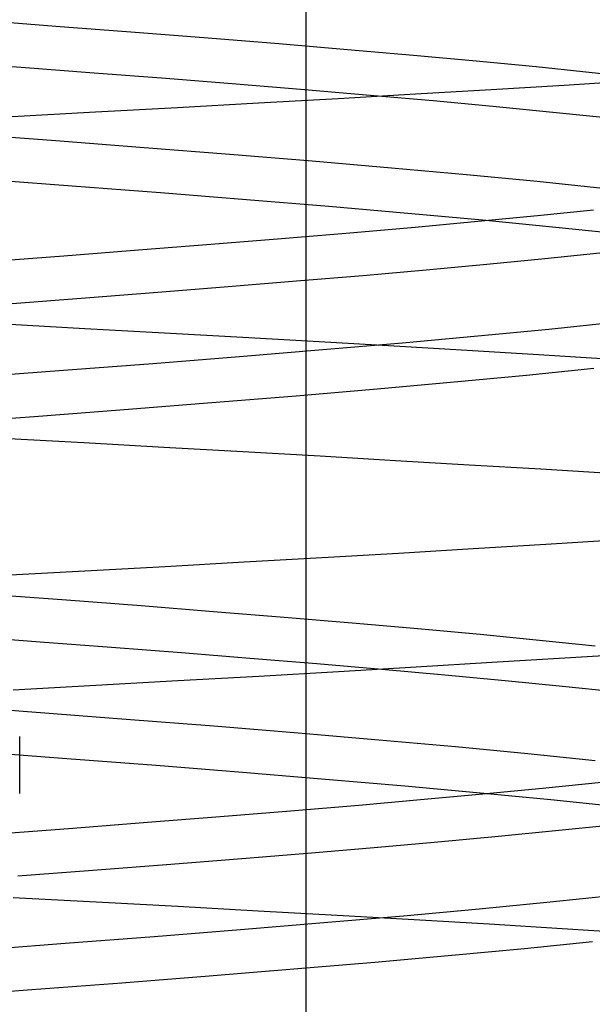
# Model space of a CAD drawing. Header units: millimetres. Extents: x 0 to 93, y -50 to 1.2.
# Tile 117 of 137: x 85.9 to 86.4, y -4.9 to -4.1. Entities that reach past the tile are written whole.
import ezdxf

# ---------------------------------------------------------------- set-up
doc = ezdxf.new("R2010")
doc.units = ezdxf.units.MM
doc.layers.add('MAIN-2', color=7, linetype='Continuous')

msp = doc.modelspace()

# ---------------------------------------------------------------- linework, layer by layer
at = {"layer": 'MAIN-2'}
for p, q in [((86.1505, -9), (86.1505, 0)), ((85.86932, -4.07555), (85.93594, -4.08056)), ((85.86932, -4.07555), (85.93594, -4.08056)), ((85.93594, -4.08056), (86.00121, -4.08558)), ((85.93594, -4.08056), (86.00121, -4.08558)), ((86.00121, -4.08558), (86.0649, -4.0906)), ((86.00121, -4.08558), (86.0649, -4.0906)), ((86.0649, -4.0906), (86.12677, -4.09561)), ((86.0649, -4.0906), (86.12677, -4.09561)), ((86.12677, -4.09561), (86.18656, -4.10063)), ((86.12677, -4.09561), (86.18656, -4.10063)), ((86.18656, -4.10063), (86.24405, -4.10564)), ((86.18656, -4.10063), (86.24405, -4.10564)), ((86.24405, -4.10564), (86.29898, -4.11066)), ((86.24405, -4.10564), (86.29898, -4.11066)), ((85.83722, -4.11134), (85.90179, -4.11618)), ((85.83722, -4.11134), (85.90179, -4.11618)), ((86.29898, -4.11066), (86.35111, -4.11568)), ((86.29898, -4.11066), (86.35111, -4.11568)), ((85.90179, -4.11618), (85.96544, -4.12104)), ((85.90179, -4.11618), (85.96544, -4.12104)), ((85.96544, -4.12104), (86.02811, -4.1259)), ((85.96544, -4.12104), (86.02811, -4.1259)), ((86.35111, -4.11568), (86.40022, -4.12069)), ((86.35111, -4.11568), (86.40022, -4.12069)), ((86.40022, -4.12069), (86.44611, -4.12571)), ((86.40022, -4.12069), (86.44611, -4.12571)), ((86.02811, -4.1259), (86.08952, -4.13077)), ((86.02811, -4.1259), (86.08952, -4.13077)), ((86.08952, -4.13077), (86.14916, -4.13564)), ((86.08952, -4.13077), (86.14916, -4.13564)), ((86.31184, -4.13564), (86.37572, -4.13181)), ((86.31184, -4.13564), (86.37572, -4.13181)), ((86.37572, -4.13181), (86.43759, -4.12798)), ((86.37572, -4.13181), (86.43759, -4.12798)), ((86.14916, -4.13564), (86.2065, -4.1405)), ((86.14916, -4.13564), (86.2065, -4.1405)), ((86.1783, -4.14336), (86.24597, -4.13949)), ((86.1783, -4.14336), (86.24597, -4.13949)), ((86.2065, -4.1405), (86.26125, -4.14535)), ((86.2065, -4.1405), (86.26125, -4.14535)), ((86.24597, -4.13949), (86.31184, -4.13564)), ((86.24597, -4.13949), (86.31184, -4.13564)), ((86.03836, -4.15124), (86.10902, -4.14727)), ((86.03836, -4.15124), (86.10902, -4.14727)), ((86.10902, -4.14727), (86.1783, -4.14336)), ((86.10902, -4.14727), (86.1783, -4.14336)), ((86.26125, -4.14535), (86.31334, -4.15019)), ((86.26125, -4.14535), (86.31334, -4.15019)), ((85.89395, -4.15927), (85.96658, -4.15524)), ((85.89395, -4.15927), (85.96658, -4.15524)), ((85.96658, -4.15524), (86.03836, -4.15124)), ((85.96658, -4.15524), (86.03836, -4.15124)), ((86.31334, -4.15019), (86.36277, -4.15505)), ((86.31334, -4.15019), (86.36277, -4.15505)), ((86.36277, -4.15505), (86.40939, -4.15989)), ((86.36277, -4.15505), (86.40939, -4.15989)), ((85.8532, -4.17434), (85.93199, -4.18026)), ((85.8532, -4.17434), (85.93199, -4.18026)), ((85.93199, -4.18026), (86.00899, -4.18618)), ((85.93199, -4.18026), (86.00899, -4.18618)), ((86.00899, -4.18618), (86.08376, -4.19209)), ((86.00899, -4.18618), (86.08376, -4.19209)), ((86.08376, -4.19209), (86.15586, -4.19801)), ((86.08376, -4.19209), (86.15586, -4.19801)), ((86.15586, -4.19801), (86.22488, -4.20393)), ((86.15586, -4.19801), (86.22488, -4.20393)), ((86.22488, -4.20393), (86.29037, -4.20984)), ((86.22488, -4.20393), (86.29037, -4.20984)), ((85.86707, -4.21364), (85.9462, -4.2196)), ((85.86707, -4.21364), (85.9462, -4.2196)), ((86.29037, -4.20984), (86.35197, -4.21576)), ((86.29037, -4.20984), (86.35197, -4.21576)), ((86.35197, -4.21576), (86.40939, -4.22168)), ((86.35197, -4.21576), (86.40939, -4.22168)), ((85.9462, -4.2196), (86.02342, -4.22557)), ((85.9462, -4.2196), (86.02342, -4.22557)), ((86.02342, -4.22557), (86.0983, -4.23153)), ((86.02342, -4.22557), (86.0983, -4.23153)), ((86.0983, -4.23153), (86.17038, -4.23749)), ((86.0983, -4.23153), (86.17038, -4.23749)), ((86.17038, -4.23749), (86.23923, -4.24346)), ((86.17038, -4.23749), (86.23923, -4.24346)), ((86.23923, -4.24346), (86.30441, -4.24942)), ((86.23923, -4.24346), (86.30441, -4.24942)), ((86.40123, -4.24093), (86.35232, -4.24593)), ((86.40123, -4.24093), (86.35232, -4.24593)), ((86.3004, -4.25093), (86.24573, -4.25593)), ((86.3004, -4.25093), (86.24573, -4.25593)), ((86.35232, -4.24593), (86.3004, -4.25093)), ((86.35232, -4.24593), (86.3004, -4.25093)), ((86.30441, -4.24942), (86.36557, -4.25538)), ((86.30441, -4.24942), (86.36557, -4.25538)), ((86.18852, -4.26093), (86.12901, -4.26593)), ((86.18852, -4.26093), (86.12901, -4.26593)), ((86.24573, -4.25593), (86.18852, -4.26093)), ((86.24573, -4.25593), (86.18852, -4.26093)), ((86.36557, -4.25538), (86.42243, -4.26135)), ((86.36557, -4.25538), (86.42243, -4.26135)), ((86.12901, -4.26593), (86.06745, -4.27093)), ((86.12901, -4.26593), (86.06745, -4.27093)), ((86.00405, -4.27593), (85.93906, -4.28093)), ((86.00405, -4.27593), (85.93906, -4.28093)), ((86.06745, -4.27093), (86.00405, -4.27593)), ((86.06745, -4.27093), (86.00405, -4.27593)), ((85.93906, -4.28093), (85.8727, -4.28593)), ((85.93906, -4.28093), (85.8727, -4.28593)), ((86.35883, -4.28352), (86.30824, -4.28843)), ((86.35883, -4.28352), (86.30824, -4.28843)), ((86.40673, -4.27856), (86.35883, -4.28352)), ((86.40673, -4.27856), (86.35883, -4.28352)), ((86.25522, -4.29327), (86.19984, -4.29811)), ((86.25522, -4.29327), (86.19984, -4.29811)), ((86.30824, -4.28843), (86.25522, -4.29327)), ((86.30824, -4.28843), (86.25522, -4.29327)), ((86.14218, -4.30297), (86.08244, -4.30788)), ((86.14218, -4.30297), (86.08244, -4.30788)), ((86.19984, -4.29811), (86.14218, -4.30297)), ((86.19984, -4.29811), (86.14218, -4.30297)), ((86.08244, -4.30788), (86.02096, -4.31279)), ((86.08244, -4.30788), (86.02096, -4.31279)), ((85.95805, -4.3177), (85.89394, -4.32258)), ((85.95805, -4.3177), (85.89394, -4.32258)), ((86.02096, -4.31279), (85.95805, -4.3177)), ((86.02096, -4.31279), (85.95805, -4.3177)), ((85.88696, -4.34023), (85.95737, -4.3441)), ((85.88696, -4.34023), (85.95737, -4.3441)), ((85.95737, -4.3441), (86.02686, -4.34796)), ((85.95737, -4.3441), (86.02686, -4.34796)), ((86.36225, -4.34491), (86.30046, -4.35091)), ((86.36225, -4.34491), (86.30046, -4.35091)), ((86.41971, -4.33891), (86.36225, -4.34491)), ((86.41971, -4.33891), (86.36225, -4.34491)), ((86.02686, -4.34796), (86.09513, -4.35181)), ((86.02686, -4.34796), (86.09513, -4.35181)), ((86.09513, -4.35181), (86.162, -4.35562)), ((86.09513, -4.35181), (86.162, -4.35562)), ((86.30046, -4.35091), (86.23463, -4.35691)), ((86.30046, -4.35091), (86.23463, -4.35691)), ((86.1651, -4.36292), (86.09232, -4.36892)), ((86.1651, -4.36292), (86.09232, -4.36892)), ((86.162, -4.35562), (86.22735, -4.35941)), ((86.162, -4.35562), (86.22735, -4.35941)), ((86.23463, -4.35691), (86.1651, -4.36292)), ((86.23463, -4.35691), (86.1651, -4.36292)), ((86.22735, -4.35941), (86.2911, -4.36316)), ((86.22735, -4.35941), (86.2911, -4.36316)), ((86.2911, -4.36316), (86.35318, -4.36688)), ((86.2911, -4.36316), (86.35318, -4.36688)), ((86.09232, -4.36892), (86.01676, -4.37492)), ((86.09232, -4.36892), (86.01676, -4.37492)), ((86.35318, -4.36688), (86.41353, -4.37059)), ((86.35318, -4.36688), (86.41353, -4.37059)), ((85.93885, -4.38092), (85.85905, -4.38692)), ((85.93885, -4.38092), (85.85905, -4.38692)), ((86.01676, -4.37492), (85.93885, -4.38092)), ((86.01676, -4.37492), (85.93885, -4.38092)), ((86.40157, -4.37912), (86.34269, -4.38512)), ((86.40157, -4.37912), (86.34269, -4.38512)), ((86.34269, -4.38512), (86.27956, -4.39112)), ((86.34269, -4.38512), (86.27956, -4.39112)), ((86.21249, -4.39712), (86.14186, -4.40312)), ((86.21249, -4.39712), (86.14186, -4.40312)), ((86.27956, -4.39112), (86.21249, -4.39712)), ((86.27956, -4.39112), (86.21249, -4.39712)), ((86.14186, -4.40312), (86.06814, -4.40912)), ((86.14186, -4.40312), (86.06814, -4.40912)), ((85.99177, -4.41512), (85.9132, -4.42112)), ((85.99177, -4.41512), (85.9132, -4.42112)), ((86.06814, -4.40912), (85.99177, -4.41512)), ((86.06814, -4.40912), (85.99177, -4.41512)), ((85.9132, -4.42112), (85.83289, -4.42713)), ((85.9132, -4.42112), (85.83289, -4.42713)), ((85.95637, -4.44395), (85.88563, -4.44005)), ((85.95637, -4.44395), (85.88563, -4.44005)), ((86.02632, -4.44786), (85.95637, -4.44395)), ((86.02632, -4.44786), (85.95637, -4.44395)), ((86.09516, -4.45178), (86.02632, -4.44786)), ((86.09516, -4.45178), (86.02632, -4.44786)), ((86.16262, -4.45566), (86.09516, -4.45178)), ((86.16262, -4.45566), (86.09516, -4.45178)), ((86.22854, -4.4595), (86.16262, -4.45566)), ((86.22854, -4.4595), (86.16262, -4.45566)), ((86.29279, -4.4633), (86.22854, -4.4595)), ((86.29279, -4.4633), (86.22854, -4.4595)), ((86.35528, -4.46703), (86.29279, -4.4633)), ((86.35528, -4.46703), (86.29279, -4.4633)), ((86.41595, -4.47073), (86.35528, -4.46703)), ((86.41595, -4.47073), (86.35528, -4.46703)), ((86.35963, -4.53265), (86.2963, -4.5365)), ((86.35963, -4.53265), (86.2963, -4.5365)), ((86.4211, -4.52882), (86.35963, -4.53265)), ((86.4211, -4.52882), (86.35963, -4.53265)), ((86.16444, -4.54429), (86.09644, -4.54819)), ((86.16444, -4.54429), (86.09644, -4.54819)), ((86.23116, -4.54038), (86.16444, -4.54429)), ((86.23116, -4.54038), (86.16444, -4.54429)), ((86.2963, -4.5365), (86.23116, -4.54038)), ((86.2963, -4.5365), (86.23116, -4.54038)), ((86.02738, -4.55206), (85.95746, -4.55591)), ((86.02738, -4.55206), (85.95746, -4.55591)), ((86.09644, -4.54819), (86.02738, -4.55206)), ((86.09644, -4.54819), (86.02738, -4.55206)), ((85.95746, -4.55591), (85.88681, -4.55973)), ((85.95746, -4.55591), (85.88681, -4.55973)), ((85.87517, -4.57599), (85.94144, -4.58098)), ((85.87517, -4.57599), (85.94144, -4.58098)), ((85.94144, -4.58098), (86.00639, -4.58598)), ((85.94144, -4.58098), (86.00639, -4.58598)), ((86.00639, -4.58598), (86.06976, -4.59098)), ((86.00639, -4.58598), (86.06976, -4.59098)), ((86.06976, -4.59098), (86.13128, -4.59598)), ((86.06976, -4.59098), (86.13128, -4.59598)), ((86.13128, -4.59598), (86.19073, -4.60098)), ((86.13128, -4.59598), (86.19073, -4.60098)), ((86.19073, -4.60098), (86.24783, -4.60598)), ((86.19073, -4.60098), (86.24783, -4.60598)), ((85.85427, -4.61267), (85.91827, -4.61742)), ((85.85427, -4.61267), (85.91827, -4.61742)), ((86.24783, -4.60598), (86.30235, -4.61097)), ((86.24783, -4.60598), (86.30235, -4.61097)), ((86.30235, -4.61097), (86.35404, -4.61597)), ((86.30235, -4.61097), (86.35404, -4.61597)), ((85.91827, -4.61742), (85.98065, -4.62213)), ((85.91827, -4.61742), (85.98065, -4.62213)), ((86.35404, -4.61597), (86.40276, -4.62097)), ((86.35404, -4.61597), (86.40276, -4.62097)), ((85.98065, -4.62213), (86.04168, -4.62686)), ((85.98065, -4.62213), (86.04168, -4.62686)), ((86.04168, -4.62686), (86.10148, -4.63167)), ((86.04168, -4.62686), (86.10148, -4.63167)), ((86.37634, -4.6315), (86.43807, -4.6276)), ((86.37634, -4.6315), (86.43807, -4.6276)), ((86.10148, -4.63167), (86.15986, -4.63654)), ((86.10148, -4.63167), (86.15986, -4.63654)), ((86.15986, -4.63654), (86.2166, -4.64145)), ((86.15986, -4.63654), (86.2166, -4.64145)), ((86.24649, -4.63943), (86.31251, -4.63544)), ((86.24649, -4.63943), (86.31251, -4.63544)), ((86.31251, -4.63544), (86.37634, -4.6315)), ((86.31251, -4.63544), (86.37634, -4.6315)), ((86.0386, -4.65144), (86.10918, -4.64746)), ((86.0386, -4.65144), (86.10918, -4.64746)), ((86.10918, -4.64746), (86.17859, -4.64345)), ((86.10918, -4.64746), (86.17859, -4.64345)), ((86.17859, -4.64345), (86.24649, -4.63943)), ((86.17859, -4.64345), (86.24649, -4.63943)), ((86.2166, -4.64145), (86.27145, -4.64637)), ((86.2166, -4.64145), (86.27145, -4.64637)), ((86.27145, -4.64637), (86.3241, -4.6513)), ((86.27145, -4.64637), (86.3241, -4.6513)), ((85.89474, -4.65931), (85.96709, -4.65539)), ((85.89474, -4.65931), (85.96709, -4.65539)), ((85.96709, -4.65539), (86.0386, -4.65144)), ((85.96709, -4.65539), (86.0386, -4.65144)), ((86.3241, -4.6513), (86.37424, -4.65623)), ((86.3241, -4.6513), (86.37424, -4.65623)), ((86.37424, -4.65623), (86.42154, -4.66115)), ((86.37424, -4.65623), (86.42154, -4.66115)), ((85.83465, -4.67296), (85.915, -4.67896)), ((85.83465, -4.67296), (85.915, -4.67896)), ((85.915, -4.67896), (85.99356, -4.68497)), ((85.915, -4.67896), (85.99356, -4.68497)), ((85.99356, -4.68497), (86.06985, -4.69097)), ((85.99356, -4.68497), (86.06985, -4.69097)), ((86.06985, -4.69097), (86.1434, -4.69697)), ((86.06985, -4.69097), (86.1434, -4.69697)), ((86.1434, -4.69697), (86.21381, -4.70297)), ((86.1434, -4.69697), (86.21381, -4.70297)), ((85.9005, -4.74997), (85.9005, -4.70004)), ((86.21381, -4.70297), (86.28074, -4.70898)), ((86.21381, -4.70297), (86.28074, -4.70898)), ((85.86193, -4.71325), (85.94172, -4.71925)), ((85.86193, -4.71325), (85.94172, -4.71925)), ((86.28074, -4.70898), (86.34385, -4.71498)), ((86.28074, -4.70898), (86.34385, -4.71498)), ((86.34385, -4.71498), (86.40279, -4.72098)), ((86.34385, -4.71498), (86.40279, -4.72098)), ((85.94172, -4.71925), (86.01955, -4.72525)), ((85.94172, -4.71925), (86.01955, -4.72525)), ((86.01955, -4.72525), (86.09496, -4.73125)), ((86.01955, -4.72525), (86.09496, -4.73125)), ((86.09496, -4.73125), (86.16748, -4.73725)), ((86.09496, -4.73125), (86.16748, -4.73725)), ((86.16748, -4.73725), (86.23675, -4.74325)), ((86.16748, -4.73725), (86.23675, -4.74325)), ((86.40834, -4.74017), (86.35965, -4.74519)), ((86.40834, -4.74017), (86.35965, -4.74519)), ((86.23675, -4.74325), (86.30242, -4.74926)), ((86.23675, -4.74325), (86.30242, -4.74926)), ((86.30795, -4.75021), (86.25346, -4.75523)), ((86.30795, -4.75021), (86.25346, -4.75523)), ((86.30242, -4.74926), (86.36415, -4.75526)), ((86.30242, -4.74926), (86.36415, -4.75526)), ((86.35965, -4.74519), (86.30795, -4.75021)), ((86.35965, -4.74519), (86.30795, -4.75021)), ((86.25346, -4.75523), (86.19639, -4.76025)), ((86.25346, -4.75523), (86.19639, -4.76025)), ((86.36415, -4.75526), (86.42162, -4.76126)), ((86.36415, -4.75526), (86.42162, -4.76126)), ((86.13697, -4.76527), (86.07542, -4.77029)), ((86.13697, -4.76527), (86.07542, -4.77029)), ((86.19639, -4.76025), (86.13697, -4.76527)), ((86.19639, -4.76025), (86.13697, -4.76527)), ((86.01197, -4.77532), (85.94685, -4.78034)), ((86.01197, -4.77532), (85.94685, -4.78034)), ((86.07542, -4.77029), (86.01197, -4.77532)), ((86.07542, -4.77029), (86.01197, -4.77532)), ((85.94685, -4.78034), (85.88033, -4.78536)), ((85.94685, -4.78034), (85.88033, -4.78536)), ((86.36819, -4.78248), (86.31825, -4.78733)), ((86.36819, -4.78248), (86.31825, -4.78733)), ((86.41505, -4.77767), (86.36819, -4.78248)), ((86.41505, -4.77767), (86.36819, -4.78248)), ((86.26538, -4.79227), (86.20975, -4.79727)), ((86.26538, -4.79227), (86.20975, -4.79727)), ((86.31825, -4.78733), (86.26538, -4.79227)), ((86.31825, -4.78733), (86.26538, -4.79227)), ((86.20975, -4.79727), (86.15155, -4.80229)), ((86.20975, -4.79727), (86.15155, -4.80229)), ((86.09101, -4.80729), (86.02849, -4.81227)), ((86.09101, -4.80729), (86.02849, -4.81227)), ((86.15155, -4.80229), (86.09101, -4.80729)), ((86.15155, -4.80229), (86.09101, -4.80729)), ((85.96436, -4.81721), (85.89899, -4.82212)), ((85.96436, -4.81721), (85.89899, -4.82212)), ((86.02849, -4.81227), (85.96436, -4.81721)), ((86.02849, -4.81227), (85.96436, -4.81721)), ((85.96713, -4.84469), (85.89479, -4.84078)), ((85.96713, -4.84469), (85.89479, -4.84078)), ((86.03852, -4.84857), (85.96713, -4.84469)), ((86.03852, -4.84857), (85.96713, -4.84469)), ((86.36343, -4.84481), (86.30149, -4.85081)), ((86.36343, -4.84481), (86.30149, -4.85081)), ((86.42094, -4.83881), (86.36343, -4.84481)), ((86.42094, -4.83881), (86.36343, -4.84481)), ((86.10871, -4.85244), (86.03852, -4.84857)), ((86.10871, -4.85244), (86.03852, -4.84857)), ((86.17751, -4.8563), (86.10871, -4.85244)), ((86.17751, -4.8563), (86.10871, -4.85244)), ((86.30149, -4.85081), (86.23555, -4.85682)), ((86.30149, -4.85081), (86.23555, -4.85682)), ((86.23555, -4.85682), (86.16603, -4.86282)), ((86.23555, -4.85682), (86.16603, -4.86282)), ((86.24474, -4.86016), (86.17751, -4.8563)), ((86.24474, -4.86016), (86.17751, -4.8563)), ((86.31024, -4.86403), (86.24474, -4.86016)), ((86.31024, -4.86403), (86.24474, -4.86016)), ((86.09333, -4.86882), (86.01788, -4.87483)), ((86.09333, -4.86882), (86.01788, -4.87483)), ((86.16603, -4.86282), (86.09333, -4.86882)), ((86.16603, -4.86282), (86.09333, -4.86882)), ((86.37388, -4.86792), (86.31024, -4.86403)), ((86.37388, -4.86792), (86.31024, -4.86403)), ((86.43562, -4.87183), (86.37388, -4.86792)), ((86.43562, -4.87183), (86.37388, -4.86792)), ((86.01788, -4.87483), (85.94008, -4.88083)), ((86.01788, -4.87483), (85.94008, -4.88083)), ((86.40026, -4.87928), (86.34108, -4.88528)), ((86.40026, -4.87928), (86.34108, -4.88528)), ((85.94008, -4.88083), (85.86035, -4.88684)), ((85.94008, -4.88083), (85.86035, -4.88684)), ((86.34108, -4.88528), (86.27763, -4.89129)), ((86.34108, -4.88528), (86.27763, -4.89129)), ((86.27763, -4.89129), (86.21035, -4.89729)), ((86.27763, -4.89129), (86.21035, -4.89729)), ((86.13963, -4.90329), (86.0659, -4.90929)), ((86.13963, -4.90329), (86.0659, -4.90929)), ((86.21035, -4.89729), (86.13963, -4.90329)), ((86.21035, -4.89729), (86.13963, -4.90329)), ((86.0659, -4.90929), (85.98956, -4.91529)), ((86.0659, -4.90929), (85.98956, -4.91529)), ((85.91103, -4.9213), (85.83071, -4.9273)), ((85.91103, -4.9213), (85.83071, -4.9273)), ((85.98956, -4.91529), (85.91103, -4.9213)), ((85.98956, -4.91529), (85.91103, -4.9213))]:
    msp.add_line(p, q, dxfattribs=at)

doc.saveas('drawing.dxf')
